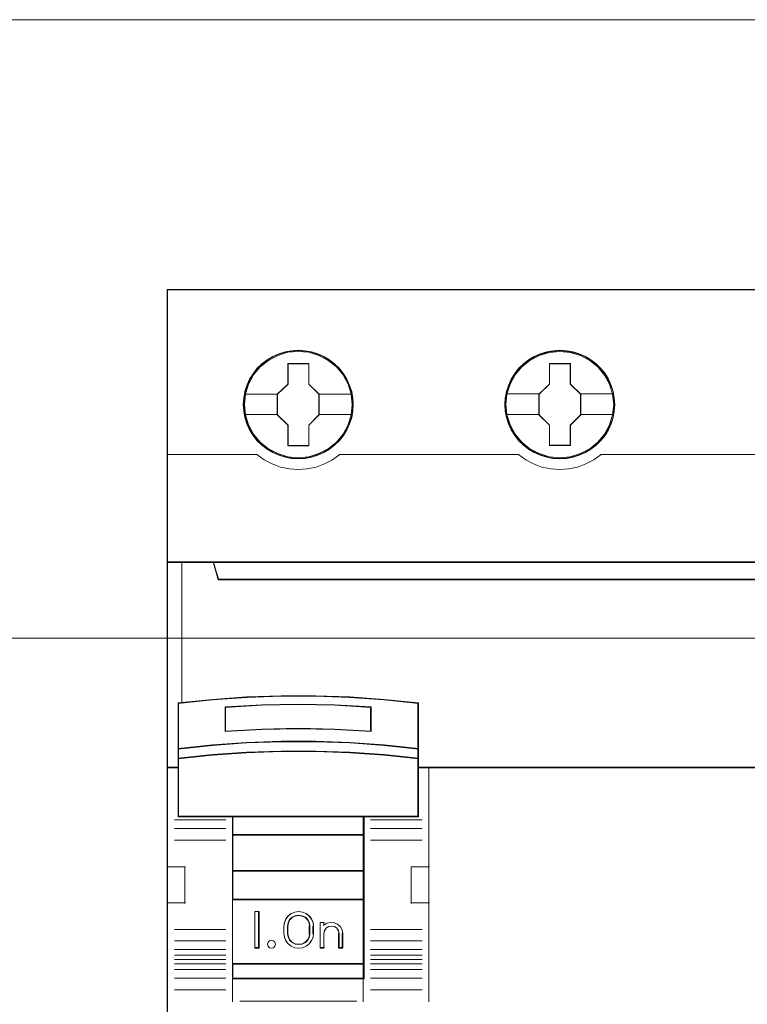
# Model space of a CAD drawing. Header units: millimetres. Extents: x 262469 to 275208, y -32539 to 9411.
# Tile 25 of 256: x 270050 to 270105, y -26476 to -26402. Entities that reach past the tile are written whole.
import ezdxf

# ---------------------------------------------------------------- set-up
doc = ezdxf.new("R2010")
doc.units = ezdxf.units.MM
doc.header["$LTSCALE"] = 100
doc.layers.add('$ ele elektryka', color=1, linetype='Continuous', lineweight=30)
doc.layers.add('$ IE SCHEMAT', color=7, linetype='Continuous', lineweight=0)

msp = doc.modelspace()

# ---------------------------------------------------------------- linework, layer by layer
at = {"layer": '$ ele elektryka', "color": 7, "lineweight": 0}
for points in [[(270140.147, -26422.294), (270060.86, -26422.294), (270060.86, -26512.571), (270140.147, -26512.571), (270140.147, -26422.294)], [(270074.942, -26431.017), (270074.917, -26430.524), (270074.837, -26430.024), (270074.671, -26429.555), (270074.473, -26429.099), (270074.214, -26428.673), (270073.906, -26428.289), (270073.542, -26427.936), (270073.141, -26427.631), (270072.734, -26427.363), (270072.259, -26427.162), (270071.785, -26427.022), (270071.285, -26426.931), (270070.786, -26426.901), (270070.286, -26426.931), (270069.799, -26427.022), (270069.305, -26427.162), (270068.849, -26427.363), (270068.424, -26427.631), (270068.029, -26427.936), (270067.659, -26428.289), (270067.369, -26428.673), (270067.104, -26429.099), (270066.882, -26429.555), (270066.752, -26430.024), (270066.654, -26430.524), (270066.623, -26431.017), (270066.654, -26431.51), (270066.752, -26431.991), (270066.882, -26432.466), (270067.104, -26432.917), (270067.369, -26433.349), (270067.659, -26433.745), (270068.029, -26434.092), (270068.424, -26434.397), (270068.849, -26434.652), (270069.305, -26434.853), (270069.799, -26435.005), (270070.286, -26435.103), (270070.786, -26435.127), (270071.285, -26435.103), (270071.785, -26435.005), (270072.259, -26434.853), (270072.734, -26434.652), (270073.141, -26434.397), (270073.542, -26434.092), (270073.906, -26433.745), (270074.214, -26433.349), (270074.473, -26432.917), (270074.671, -26432.466), (270074.837, -26431.991), (270074.917, -26431.51), (270074.942, -26431.017)], [(270074.942, -26431.017), (270074.917, -26430.524), (270074.837, -26430.024), (270074.671, -26429.555), (270074.473, -26429.099), (270074.214, -26428.673), (270073.906, -26428.289), (270073.542, -26427.936), (270073.141, -26427.631), (270072.734, -26427.363), (270072.259, -26427.162), (270071.785, -26427.022), (270071.285, -26426.931), (270070.786, -26426.901), (270070.286, -26426.931), (270069.799, -26427.022), (270069.305, -26427.162), (270068.849, -26427.363), (270068.424, -26427.631), (270068.029, -26427.936), (270067.659, -26428.289), (270067.369, -26428.673), (270067.104, -26429.099), (270066.882, -26429.555), (270066.752, -26430.024), (270066.654, -26430.524), (270066.623, -26431.017), (270066.654, -26431.51), (270066.752, -26431.991), (270066.882, -26432.466), (270067.104, -26432.917), (270067.369, -26433.349), (270067.659, -26433.745), (270068.029, -26434.092), (270068.424, -26434.397), (270068.849, -26434.652), (270069.305, -26434.853), (270069.799, -26435.005), (270070.286, -26435.103), (270070.786, -26435.127), (270071.285, -26435.103), (270071.785, -26435.005), (270072.259, -26434.853), (270072.734, -26434.652), (270073.141, -26434.397), (270073.542, -26434.092), (270073.906, -26433.745), (270074.214, -26433.349), (270074.473, -26432.917), (270074.671, -26432.466), (270074.837, -26431.991), (270074.917, -26431.51), (270074.942, -26431.017)], [(270094.759, -26431.017), (270094.728, -26430.524), (270094.654, -26430.024), (270094.482, -26429.555), (270094.284, -26429.099), (270094.025, -26428.666), (270093.717, -26428.289), (270093.353, -26427.936), (270092.953, -26427.631), (270092.546, -26427.363), (270092.071, -26427.162), (270091.602, -26427.022), (270091.097, -26426.931), (270090.597, -26426.901), (270090.098, -26426.931), (270089.611, -26427.022), (270089.118, -26427.162), (270088.668, -26427.363), (270088.236, -26427.631), (270087.841, -26427.936), (270087.478, -26428.289), (270087.188, -26428.666), (270086.917, -26429.099), (270086.701, -26429.555), (270086.565, -26430.024), (270086.467, -26430.524), (270086.436, -26431.017), (270086.467, -26431.51), (270086.565, -26431.991), (270086.701, -26432.46), (270086.917, -26432.917), (270087.188, -26433.349), (270087.478, -26433.745), (270087.841, -26434.092), (270088.236, -26434.397), (270088.668, -26434.652), (270089.118, -26434.853), (270089.611, -26435.005), (270090.098, -26435.103), (270090.597, -26435.127), (270091.097, -26435.103), (270091.602, -26435.005), (270092.071, -26434.853), (270092.546, -26434.652), (270092.953, -26434.397), (270093.353, -26434.092), (270093.717, -26433.745), (270094.025, -26433.349), (270094.284, -26432.917), (270094.482, -26432.46), (270094.654, -26431.991), (270094.728, -26431.51), (270094.759, -26431.017)], [(270094.759, -26431.017), (270094.728, -26430.524), (270094.654, -26430.024), (270094.482, -26429.555), (270094.284, -26429.099), (270094.025, -26428.666), (270093.717, -26428.289), (270093.353, -26427.936), (270092.953, -26427.631), (270092.546, -26427.363), (270092.071, -26427.162), (270091.602, -26427.022), (270091.097, -26426.931), (270090.597, -26426.901), (270090.098, -26426.931), (270089.611, -26427.022), (270089.118, -26427.162), (270088.668, -26427.363), (270088.236, -26427.631), (270087.841, -26427.936), (270087.478, -26428.289), (270087.188, -26428.666), (270086.917, -26429.099), (270086.701, -26429.555), (270086.565, -26430.024), (270086.467, -26430.524), (270086.436, -26431.017), (270086.467, -26431.51), (270086.565, -26431.991), (270086.701, -26432.46), (270086.917, -26432.917), (270087.188, -26433.349), (270087.478, -26433.745), (270087.841, -26434.092), (270088.236, -26434.397), (270088.668, -26434.652), (270089.118, -26434.853), (270089.611, -26435.005), (270090.098, -26435.103), (270090.597, -26435.127), (270091.097, -26435.103), (270091.602, -26435.005), (270092.071, -26434.853), (270092.546, -26434.652), (270092.953, -26434.397), (270093.353, -26434.092), (270093.717, -26433.745), (270094.025, -26433.349), (270094.284, -26432.917), (270094.482, -26432.46), (270094.654, -26431.991), (270094.728, -26431.51), (270094.759, -26431.017)], [(270094.736, -26431.015), (270094.705, -26430.525), (270094.631, -26430.028), (270094.46, -26429.562), (270094.264, -26429.109), (270094.006, -26428.679), (270093.7, -26428.304), (270093.338, -26427.953), (270092.939, -26427.65), (270092.535, -26427.384), (270092.063, -26427.184), (270091.597, -26427.045), (270091.094, -26426.954), (270090.597, -26426.924), (270090.101, -26426.954), (270089.616, -26427.045), (270089.126, -26427.184), (270088.678, -26427.384), (270088.249, -26427.65), (270087.857, -26427.953), (270087.495, -26428.304), (270087.207, -26428.679), (270086.937, -26429.109), (270086.723, -26429.562), (270086.588, -26430.028), (270086.49, -26430.525), (270086.459, -26431.015), (270086.49, -26431.505), (270086.588, -26431.983), (270086.723, -26432.449), (270086.937, -26432.903), (270087.207, -26433.333), (270087.495, -26433.726), (270087.857, -26434.071), (270088.249, -26434.374), (270088.678, -26434.628), (270089.126, -26434.828), (270089.616, -26434.979), (270090.101, -26435.076), (270090.597, -26435.1), (270091.094, -26435.076), (270091.597, -26434.979), (270092.063, -26434.828), (270092.535, -26434.628), (270092.939, -26434.374), (270093.338, -26434.071), (270093.7, -26433.726), (270094.006, -26433.333), (270094.264, -26432.903), (270094.46, -26432.449), (270094.631, -26431.983), (270094.705, -26431.505), (270094.736, -26431.015)], [(270070.001, -26427.894), (270071.59, -26427.894), (270071.59, -26429.456), (270072.381, -26430.231), (270072.381, -26431.793), (270071.59, -26432.58), (270071.59, -26434.13), (270070.001, -26434.13), (270070.001, -26432.58), (270069.191, -26431.793), (270069.191, -26430.231), (270070.001, -26429.456), (270070.001, -26427.894)], [(270070.001, -26427.894), (270071.59, -26427.894), (270071.59, -26427.894), (270071.59, -26429.456), (270071.59, -26429.456), (270072.381, -26430.231), (270072.381, -26430.231), (270072.381, -26431.793), (270072.381, -26431.793), (270071.59, -26432.58), (270071.59, -26432.58), (270071.59, -26434.13), (270071.59, -26434.13), (270070.001, -26434.13), (270070.001, -26434.13), (270070.001, -26432.58), (270070.001, -26432.58), (270069.191, -26431.793), (270069.191, -26431.793), (270069.191, -26430.231), (270069.191, -26430.231), (270070.001, -26429.456), (270070.001, -26429.456), (270070.001, -26427.894), (270070.001, -26427.894)], [(270070.013, -26427.917), (270071.578, -26427.917), (270071.578, -26429.467), (270072.358, -26430.235), (270072.358, -26431.785), (270071.578, -26432.565), (270071.578, -26434.103), (270070.013, -26434.103), (270070.013, -26432.565), (270069.215, -26431.785), (270069.215, -26430.235), (270070.013, -26429.467), (270070.013, -26427.917)], [(270089.818, -26427.894), (270091.402, -26427.894), (270091.402, -26429.456), (270092.194, -26430.224), (270092.194, -26431.792), (270091.402, -26432.579), (270091.402, -26434.122), (270089.818, -26434.122), (270089.818, -26432.579), (270089.001, -26431.792), (270089.001, -26430.224), (270089.818, -26429.456), (270089.818, -26427.894)], [(270089.818, -26427.894), (270091.402, -26427.894), (270091.402, -26427.894), (270091.402, -26429.456), (270091.402, -26429.456), (270092.194, -26430.224), (270092.194, -26430.224), (270092.194, -26431.792), (270092.194, -26431.792), (270091.402, -26432.579), (270091.402, -26432.579), (270091.402, -26434.122), (270091.402, -26434.122), (270089.818, -26434.122), (270089.818, -26434.122), (270089.818, -26432.579), (270089.818, -26432.579), (270089.001, -26431.792), (270089.001, -26431.792), (270089.001, -26430.224), (270089.001, -26430.224), (270089.818, -26429.456), (270089.818, -26429.456), (270089.818, -26427.894), (270089.818, -26427.894)], [(270089.831, -26427.917), (270091.388, -26427.917), (270091.388, -26429.467), (270092.167, -26430.23), (270092.167, -26431.786), (270091.388, -26432.567), (270091.388, -26434.099), (270089.831, -26434.099), (270089.831, -26432.567), (270089.028, -26431.786), (270089.028, -26430.23), (270089.831, -26429.467), (270089.831, -26427.917)], [(270136.297, -26444.248), (270064.71, -26444.248), (270064.355, -26442.943), (270060.86, -26442.943), (270060.86, -26458.546), (270061.682, -26458.546), (270061.682, -26457.854), (270061.682, -26457.113), (270061.682, -26453.653), (270064.275, -26453.392), (270066.868, -26453.209), (270069.467, -26453.118), (270072.072, -26453.118), (270074.671, -26453.209), (270077.264, -26453.392), (270079.857, -26453.653), (270079.857, -26457.113), (270079.857, -26457.854), (270079.857, -26458.546), (270080.679, -26458.546), (270139.049, -26458.546), (270139.049, -26442.943), (270136.652, -26442.943), (270136.297, -26444.248)], [(270064.708, -26444.297), (270136.299, -26444.297), (270136.655, -26442.943), (270064.353, -26442.943), (270064.708, -26444.297)], [(270073.555, -26455.646), (270076.32, -26455.795), (270076.32, -26453.925), (270073.555, -26453.776), (270070.779, -26453.727), (270068.021, -26453.776), (270065.257, -26453.925), (270065.257, -26455.795), (270068.021, -26455.646), (270070.779, -26455.584), (270073.555, -26455.646)], [(270077.298, -26456.803), (270074.699, -26456.614), (270072.094, -26456.532), (270069.483, -26456.532), (270066.877, -26456.614), (270064.278, -26456.803), (270061.679, -26457.087), (270061.679, -26457.856), (270064.278, -26457.585), (270066.877, -26457.396), (270069.483, -26457.301), (270072.094, -26457.301), (270074.699, -26457.396), (270077.298, -26457.585), (270079.897, -26457.856), (270079.897, -26457.087), (270077.298, -26456.803)], [(270077.282, -26456.82), (270074.69, -26456.638), (270072.092, -26456.559), (270069.488, -26456.559), (270066.89, -26456.638), (270064.298, -26456.82), (270061.706, -26457.093), (270061.706, -26457.832), (270064.298, -26457.572), (270066.89, -26457.39), (270069.488, -26457.299), (270072.092, -26457.299), (270074.69, -26457.39), (270077.282, -26457.572), (270079.874, -26457.832), (270079.874, -26457.093), (270077.282, -26456.82)], [(270077.282, -26456.82), (270074.69, -26456.638), (270072.092, -26456.559), (270069.488, -26456.559), (270066.89, -26456.638), (270064.298, -26456.82), (270061.706, -26457.093), (270061.706, -26457.832), (270064.298, -26457.572), (270066.89, -26457.39), (270069.488, -26457.299), (270072.092, -26457.299), (270074.69, -26457.39), (270077.282, -26457.572), (270079.874, -26457.832), (270079.874, -26457.093), (270077.282, -26456.82)], [(270065.821, -26462.268), (270075.756, -26462.268), (270079.897, -26462.268), (270079.897, -26458.505), (270079.897, -26457.808), (270077.298, -26457.545), (270074.699, -26457.361), (270072.094, -26457.27), (270069.483, -26457.27), (270066.877, -26457.361), (270064.278, -26457.545), (270061.679, -26457.808), (270061.679, -26458.505), (270061.679, -26462.268), (270065.821, -26462.268)], [(270065.836, -26462.241), (270075.744, -26462.241), (270079.874, -26462.241), (270079.874, -26458.519), (270079.874, -26457.829), (270077.282, -26457.569), (270074.69, -26457.388), (270072.092, -26457.297), (270069.488, -26457.297), (270066.89, -26457.388), (270064.298, -26457.569), (270061.706, -26457.829), (270061.706, -26458.519), (270061.706, -26462.241), (270065.836, -26462.241)], [(270075.769, -26462.213), (270065.808, -26462.213), (270065.808, -26463.657), (270075.769, -26463.657), (270075.769, -26462.213)], [(270075.745, -26462.237), (270065.835, -26462.237), (270065.835, -26463.634), (270075.745, -26463.634), (270075.745, -26462.237)], [(270075.769, -26463.607), (270065.808, -26463.607), (270065.808, -26466.373), (270075.769, -26466.373), (270075.769, -26463.607)], [(270075.745, -26463.63), (270065.835, -26463.63), (270065.835, -26466.35), (270075.745, -26466.35), (270075.745, -26463.63)], [(270075.769, -26466.323), (270065.808, -26466.323), (270065.808, -26468.546), (270075.769, -26468.546), (270075.769, -26466.323)], [(270075.745, -26466.346), (270065.835, -26466.346), (270065.835, -26468.523), (270075.745, -26468.523), (270075.745, -26466.346)], [(270065.808, -26473.436), (270075.769, -26473.436), (270075.769, -26468.492), (270065.808, -26468.492), (270065.808, -26473.436)], [(270067.818, -26469.443), (270067.818, -26472.214), (270067.488, -26472.214), (270067.488, -26469.443), (270067.818, -26469.443)], [(270069.843, -26469.998), (270070.031, -26469.764), (270070.251, -26469.585), (270070.534, -26469.48), (270070.816, -26469.443), (270071.111, -26469.48), (270071.381, -26469.585), (270071.614, -26469.764), (270071.802, -26469.998), (270071.909, -26470.264), (270071.947, -26470.554), (270071.947, -26471.103), (270071.909, -26471.393), (270071.802, -26471.658), (270071.614, -26471.893), (270071.381, -26472.065), (270071.111, -26472.177), (270070.816, -26472.214), (270070.534, -26472.177), (270070.251, -26472.065), (270070.031, -26471.893), (270069.843, -26471.658), (270069.736, -26471.393), (270069.692, -26471.103), (270069.692, -26470.554), (270069.736, -26470.264), (270069.843, -26469.998)], [(270070.134, -26470.05), (270070.014, -26470.285), (270069.964, -26470.552), (270069.964, -26471.104), (270070.014, -26471.365), (270070.134, -26471.594), (270070.324, -26471.781), (270070.558, -26471.898), (270070.817, -26471.942), (270071.089, -26471.898), (270071.323, -26471.781), (270071.513, -26471.594), (270071.633, -26471.365), (270071.671, -26471.104), (270071.671, -26470.552), (270071.633, -26470.285), (270071.513, -26470.05), (270071.323, -26469.863), (270071.089, -26469.752), (270070.817, -26469.714), (270070.558, -26469.752), (270070.324, -26469.863), (270070.134, -26470.05)], [(270072.451, -26472.214), (270072.451, -26470.262), (270072.736, -26470.262), (270072.736, -26470.467), (270072.963, -26470.318), (270073.235, -26470.262), (270073.52, -26470.28), (270073.766, -26470.398), (270073.981, -26470.585), (270074.108, -26470.821), (270074.158, -26471.095), (270074.158, -26472.214), (270073.874, -26472.214), (270073.874, -26471.095), (270073.823, -26470.877), (270073.709, -26470.703), (270073.52, -26470.572), (270073.305, -26470.541), (270073.077, -26470.572), (270072.9, -26470.703), (270072.773, -26470.877), (270072.736, -26471.095), (270072.736, -26472.214), (270072.451, -26472.214)], [(270069.022, -26471.769), (270069.056, -26471.915), (270069.022, -26472.067), (270068.907, -26472.174), (270068.752, -26472.214), (270068.603, -26472.174), (270068.502, -26472.067), (270068.454, -26471.915), (270068.502, -26471.769), (270068.603, -26471.656), (270068.752, -26471.616), (270068.907, -26471.656), (270069.022, -26471.769)], [(270075.769, -26473.382), (270065.808, -26473.382), (270065.808, -26474.53), (270075.769, -26474.53), (270075.769, -26473.382)], [(270075.745, -26473.405), (270065.835, -26473.405), (270065.835, -26474.507), (270075.745, -26474.507), (270075.745, -26473.405)]]:
    msp.add_lwpolyline(points, close=True, dxfattribs=at)
at = {"layer": '$ ele elektryka', "color": 139, "lineweight": 0}
for points in [[(270140.147, -26422.294), (270060.86, -26422.294), (270060.86, -26512.571), (270140.147, -26512.571), (270140.147, -26422.294)], [(270074.868, -26431.01), (270074.788, -26430.218), (270074.56, -26429.469), (270074.178, -26428.769), (270073.672, -26428.16), (270073.055, -26427.66), (270072.346, -26427.289), (270071.581, -26427.051), (270070.785, -26426.978), (270069.989, -26427.051), (270069.231, -26427.289), (270068.521, -26427.66), (270067.899, -26428.16), (270067.393, -26428.769), (270067.016, -26429.469), (270066.782, -26430.218), (270066.708, -26431.01), (270066.782, -26431.796), (270067.016, -26432.557), (270067.393, -26433.245), (270067.899, -26433.86), (270068.521, -26434.36), (270069.231, -26434.731), (270069.989, -26434.963), (270070.785, -26435.042), (270071.581, -26434.963), (270072.346, -26434.731), (270073.055, -26434.36), (270073.672, -26433.86), (270074.178, -26433.245), (270074.56, -26432.557), (270074.788, -26431.796), (270074.868, -26431.01)], [(270094.681, -26431.018), (270094.601, -26430.226), (270094.373, -26429.471), (270093.997, -26428.776), (270093.485, -26428.161), (270092.868, -26427.662), (270092.164, -26427.29), (270091.393, -26427.059), (270090.597, -26426.986), (270089.801, -26427.059), (270089.037, -26427.29), (270088.333, -26427.662), (270087.716, -26428.161), (270087.204, -26428.776), (270086.822, -26429.471), (270086.593, -26430.226), (270086.513, -26431.018), (270086.593, -26431.803), (270086.822, -26432.559), (270087.204, -26433.253), (270087.716, -26433.862), (270088.333, -26434.361), (270089.037, -26434.733), (270089.801, -26434.97), (270090.597, -26435.05), (270091.393, -26434.97), (270092.164, -26434.733), (270092.868, -26434.361), (270093.485, -26433.862), (270093.997, -26433.253), (270094.373, -26432.559), (270094.601, -26431.803), (270094.681, -26431.018)], [(270094.681, -26431.01), (270094.595, -26430.218), (270094.367, -26429.469), (270093.991, -26428.769), (270093.485, -26428.16), (270092.868, -26427.66), (270092.159, -26427.289), (270091.388, -26427.051), (270090.598, -26426.978), (270089.802, -26427.051), (270089.038, -26427.289), (270088.334, -26427.66), (270087.711, -26428.16), (270087.206, -26428.769), (270086.829, -26429.469), (270086.595, -26430.218), (270086.521, -26431.01), (270086.595, -26431.796), (270086.829, -26432.557), (270087.206, -26433.245), (270087.711, -26433.86), (270088.334, -26434.36), (270089.038, -26434.731), (270089.802, -26434.963), (270090.598, -26435.042), (270091.388, -26434.963), (270092.159, -26434.731), (270092.868, -26434.36), (270093.485, -26433.86), (270093.991, -26433.245), (270094.367, -26432.557), (270094.595, -26431.796), (270094.681, -26431.01)], [(270069.056, -26471.915), (270069.022, -26471.769), (270068.907, -26471.656), (270068.752, -26471.616), (270068.603, -26471.656), (270068.502, -26471.769), (270068.454, -26471.915), (270068.502, -26472.067), (270068.603, -26472.174), (270068.752, -26472.214), (270068.907, -26472.174), (270069.022, -26472.067), (270069.056, -26471.915)]]:
    msp.add_lwpolyline(points, close=True, dxfattribs=at)
at = {"layer": '$ ele elektryka', "color": 251, "lineweight": 0}
msp.add_lwpolyline([(270140.12, -26422.321), (270060.884, -26422.321), (270060.884, -26512.548), (270140.12, -26512.548), (270140.12, -26422.321)], close=True, dxfattribs=at)
at = {"layer": '$ ele elektryka', "color": 59, "lineweight": 0}
for points in [[(270074.915, -26431.015), (270074.89, -26430.525), (270074.811, -26430.028), (270074.645, -26429.562), (270074.449, -26429.109), (270074.192, -26428.685), (270073.886, -26428.304), (270073.524, -26427.953), (270073.126, -26427.65), (270072.722, -26427.384), (270072.25, -26427.184), (270071.778, -26427.045), (270071.282, -26426.954), (270070.785, -26426.924), (270070.289, -26426.954), (270069.805, -26427.045), (270069.315, -26427.184), (270068.862, -26427.384), (270068.439, -26427.65), (270068.047, -26427.953), (270067.679, -26428.304), (270067.391, -26428.685), (270067.128, -26429.109), (270066.907, -26429.562), (270066.779, -26430.028), (270066.681, -26430.525), (270066.65, -26431.015), (270066.681, -26431.505), (270066.779, -26431.983), (270066.907, -26432.455), (270067.128, -26432.903), (270067.391, -26433.333), (270067.679, -26433.726), (270068.047, -26434.071), (270068.439, -26434.374), (270068.862, -26434.628), (270069.315, -26434.828), (270069.805, -26434.979), (270070.289, -26435.076), (270070.785, -26435.1), (270071.282, -26435.076), (270071.778, -26434.979), (270072.25, -26434.828), (270072.722, -26434.628), (270073.126, -26434.374), (270073.524, -26434.071), (270073.886, -26433.726), (270074.192, -26433.333), (270074.449, -26432.903), (270074.645, -26432.455), (270074.811, -26431.983), (270074.89, -26431.505), (270074.915, -26431.015)], [(270064.708, -26444.297), (270136.299, -26444.297), (270136.655, -26442.943), (270064.353, -26442.943), (270064.708, -26444.297)], [(270074.699, -26456.658), (270077.298, -26456.842), (270079.897, -26457.118), (270079.897, -26453.622), (270077.298, -26453.359), (270074.699, -26453.175), (270072.094, -26453.083), (270069.483, -26453.083), (270066.877, -26453.175), (270064.278, -26453.359), (270061.679, -26453.622), (270061.679, -26457.118), (270064.278, -26456.842), (270066.877, -26456.658), (270069.483, -26456.579), (270072.094, -26456.579), (270074.699, -26456.658)], [(270074.69, -26456.641), (270077.282, -26456.822), (270079.874, -26457.095), (270079.874, -26453.643), (270077.282, -26453.382), (270074.69, -26453.201), (270072.092, -26453.11), (270069.488, -26453.11), (270066.89, -26453.201), (270064.298, -26453.382), (270061.706, -26453.643), (270061.706, -26457.095), (270064.298, -26456.822), (270066.89, -26456.641), (270069.488, -26456.562), (270072.092, -26456.562), (270074.69, -26456.641)], [(270076.32, -26453.925), (270076.32, -26455.795), (270073.555, -26455.646), (270070.779, -26455.584), (270068.021, -26455.646), (270065.257, -26455.795), (270065.257, -26453.925), (270068.021, -26453.776), (270070.779, -26453.727), (270073.555, -26453.776), (270076.32, -26453.925)], [(270073.555, -26455.646), (270076.32, -26455.795), (270076.32, -26453.925), (270073.555, -26453.776), (270070.779, -26453.727), (270068.021, -26453.776), (270065.257, -26453.925), (270065.257, -26455.795), (270068.021, -26455.646), (270070.779, -26455.584), (270073.555, -26455.646)], [(270073.545, -26455.622), (270076.296, -26455.768), (270076.296, -26453.944), (270073.545, -26453.798), (270070.781, -26453.75), (270068.036, -26453.798), (270065.284, -26453.944), (270065.284, -26455.768), (270068.036, -26455.622), (270070.781, -26455.562), (270073.545, -26455.622)], [(270073.545, -26455.622), (270076.296, -26455.768), (270076.296, -26453.944), (270073.545, -26453.798), (270070.781, -26453.75), (270068.036, -26453.798), (270065.284, -26453.944), (270065.284, -26455.768), (270068.036, -26455.622), (270070.781, -26455.562), (270073.545, -26455.622)], [(270077.298, -26456.803), (270074.699, -26456.614), (270072.094, -26456.532), (270069.483, -26456.532), (270066.877, -26456.614), (270064.278, -26456.803), (270061.679, -26457.087), (270061.679, -26457.856), (270064.278, -26457.585), (270066.877, -26457.396), (270069.483, -26457.301), (270072.094, -26457.301), (270074.699, -26457.396), (270077.298, -26457.585), (270079.897, -26457.856), (270079.897, -26457.087), (270077.298, -26456.803)], [(270065.821, -26462.268), (270075.756, -26462.268), (270079.897, -26462.268), (270079.897, -26458.505), (270079.897, -26457.808), (270077.298, -26457.545), (270074.699, -26457.361), (270072.094, -26457.27), (270069.483, -26457.27), (270066.877, -26457.361), (270064.278, -26457.545), (270061.679, -26457.808), (270061.679, -26458.505), (270061.679, -26462.268), (270065.821, -26462.268)], [(270065.836, -26462.241), (270075.744, -26462.241), (270079.874, -26462.241), (270079.874, -26458.519), (270079.874, -26457.829), (270077.282, -26457.569), (270074.69, -26457.388), (270072.092, -26457.297), (270069.488, -26457.297), (270066.89, -26457.388), (270064.298, -26457.569), (270061.706, -26457.829), (270061.706, -26458.519), (270061.706, -26462.241), (270065.836, -26462.241)], [(270075.769, -26462.213), (270065.808, -26462.213), (270065.808, -26463.657), (270075.769, -26463.657), (270075.769, -26462.213)], [(270075.745, -26462.237), (270065.835, -26462.237), (270065.835, -26463.634), (270075.745, -26463.634), (270075.745, -26462.237)], [(270075.769, -26463.607), (270065.808, -26463.607), (270065.808, -26466.373), (270075.769, -26466.373), (270075.769, -26463.607)], [(270075.745, -26463.63), (270065.835, -26463.63), (270065.835, -26466.35), (270075.745, -26466.35), (270075.745, -26463.63)], [(270075.769, -26466.323), (270065.808, -26466.323), (270065.808, -26468.546), (270075.769, -26468.546), (270075.769, -26466.323)], [(270075.745, -26466.346), (270065.835, -26466.346), (270065.835, -26468.523), (270075.745, -26468.523), (270075.745, -26466.346)], [(270065.808, -26473.436), (270075.769, -26473.436), (270075.769, -26468.492), (270065.808, -26468.492), (270065.808, -26473.436)], [(270067.818, -26469.443), (270067.818, -26472.214), (270067.488, -26472.214), (270067.488, -26469.443), (270067.818, -26469.443)], [(270069.843, -26469.998), (270070.031, -26469.764), (270070.251, -26469.585), (270070.534, -26469.48), (270070.816, -26469.443), (270071.111, -26469.48), (270071.381, -26469.585), (270071.614, -26469.764), (270071.802, -26469.998), (270071.909, -26470.264), (270071.947, -26470.554), (270071.947, -26471.103), (270071.909, -26471.393), (270071.802, -26471.658), (270071.614, -26471.893), (270071.381, -26472.065), (270071.111, -26472.177), (270070.816, -26472.214), (270070.534, -26472.177), (270070.251, -26472.065), (270070.031, -26471.893), (270069.843, -26471.658), (270069.736, -26471.393), (270069.692, -26471.103), (270069.692, -26470.554), (270069.736, -26470.264), (270069.843, -26469.998)], [(270070.134, -26470.05), (270070.014, -26470.285), (270069.964, -26470.552), (270069.964, -26471.104), (270070.014, -26471.365), (270070.134, -26471.594), (270070.324, -26471.781), (270070.558, -26471.898), (270070.817, -26471.942), (270071.089, -26471.898), (270071.323, -26471.781), (270071.513, -26471.594), (270071.633, -26471.365), (270071.671, -26471.104), (270071.671, -26470.552), (270071.633, -26470.285), (270071.513, -26470.05), (270071.323, -26469.863), (270071.089, -26469.752), (270070.817, -26469.714), (270070.558, -26469.752), (270070.324, -26469.863), (270070.134, -26470.05)], [(270070.153, -26470.069), (270070.036, -26470.299), (270069.987, -26470.559), (270069.987, -26471.098), (270070.036, -26471.352), (270070.153, -26471.576), (270070.337, -26471.757), (270070.564, -26471.872), (270070.815, -26471.915), (270071.079, -26471.872), (270071.306, -26471.757), (270071.49, -26471.576), (270071.607, -26471.352), (270071.644, -26471.098), (270071.644, -26470.559), (270071.607, -26470.299), (270071.49, -26470.069), (270071.306, -26469.887), (270071.079, -26469.778), (270070.815, -26469.742), (270070.564, -26469.778), (270070.337, -26469.887), (270070.153, -26470.069)], [(270072.451, -26472.214), (270072.451, -26470.262), (270072.736, -26470.262), (270072.736, -26470.467), (270072.963, -26470.318), (270073.235, -26470.262), (270073.52, -26470.28), (270073.766, -26470.398), (270073.981, -26470.585), (270074.108, -26470.821), (270074.158, -26471.095), (270074.158, -26472.214), (270073.874, -26472.214), (270073.874, -26471.095), (270073.823, -26470.877), (270073.709, -26470.703), (270073.52, -26470.572), (270073.305, -26470.541), (270073.077, -26470.572), (270072.9, -26470.703), (270072.773, -26470.877), (270072.736, -26471.095), (270072.736, -26472.214), (270072.451, -26472.214)], [(270069.022, -26471.769), (270069.056, -26471.915), (270069.022, -26472.067), (270068.907, -26472.174), (270068.752, -26472.214), (270068.603, -26472.174), (270068.502, -26472.067), (270068.454, -26471.915), (270068.502, -26471.769), (270068.603, -26471.656), (270068.752, -26471.616), (270068.907, -26471.656), (270069.022, -26471.769)], [(270075.769, -26473.382), (270065.808, -26473.382), (270065.808, -26474.53), (270075.769, -26474.53), (270075.769, -26473.382)], [(270075.745, -26473.405), (270065.835, -26473.405), (270065.835, -26474.507), (270075.745, -26474.507), (270075.745, -26473.405)]]:
    msp.add_lwpolyline(points, close=True, dxfattribs=at)
at = {"layer": '$ ele elektryka', "color": 7, "lineweight": 0}
for points in [[(270066.704, -26430.211), (270069.246, -26430.211)], [(270072.327, -26430.211), (270074.868, -26430.211)], [(270086.513, -26430.203), (270089.055, -26430.203)], [(270092.14, -26430.203), (270094.681, -26430.203)], [(270066.704, -26431.759), (270069.246, -26431.759)], [(270072.327, -26431.759), (270074.868, -26431.759)], [(270086.513, -26431.759), (270089.055, -26431.759)], [(270092.14, -26431.759), (270094.681, -26431.759)]]:
    msp.add_lwpolyline(points, dxfattribs=at)
at = {"layer": '$ ele elektryka', "color": 139, "lineweight": 0}
for points in [[(270060.86, -26434.794), (270067.709, -26434.794)], [(270067.655, -26434.794), (270068.205, -26435.188), (270068.81, -26435.506), (270069.446, -26435.747), (270070.114, -26435.887), (270070.781, -26435.938), (270071.467, -26435.887), (270072.134, -26435.747), (270072.77, -26435.506), (270073.369, -26435.188), (270073.925, -26434.794)], [(270073.871, -26434.794), (270087.511, -26434.794)], [(270087.46, -26434.794), (270088.016, -26435.188), (270088.615, -26435.506), (270089.251, -26435.747), (270089.924, -26435.887), (270090.591, -26435.938), (270091.277, -26435.887), (270091.944, -26435.747), (270092.58, -26435.506), (270093.179, -26435.188), (270093.735, -26434.794)], [(270093.68, -26434.794), (270107.323, -26434.794)], [(270060.86, -26442.943), (270140.147, -26442.943)], [(270064.353, -26442.943), (270064.76, -26444.297)], [(270064.706, -26444.247), (270136.298, -26444.247)], [(270079.897, -26453.668), (270077.298, -26453.382), (270074.699, -26453.182), (270072.094, -26453.083), (270069.483, -26453.083), (270066.877, -26453.182), (270064.278, -26453.382), (270061.679, -26453.668)], [(270061.679, -26453.618), (270061.679, -26462.268)], [(270076.32, -26453.971), (270073.555, -26453.788), (270070.779, -26453.727), (270068.021, -26453.788), (270065.257, -26453.971)], [(270079.843, -26462.268), (270079.843, -26453.618)], [(270065.257, -26455.795), (270065.257, -26453.921)], [(270076.265, -26455.795), (270076.265, -26453.921)], [(270076.32, -26455.795), (270073.555, -26455.611), (270070.779, -26455.535), (270068.021, -26455.611), (270065.257, -26455.795)], [(270079.897, -26457.118), (270077.298, -26456.819), (270074.699, -26456.619), (270072.094, -26456.532), (270069.483, -26456.532), (270066.877, -26456.619), (270064.278, -26456.819), (270061.679, -26457.118)], [(270079.897, -26457.856), (270077.298, -26457.569), (270074.699, -26457.369), (270072.094, -26457.27), (270069.483, -26457.27), (270066.877, -26457.369), (270064.278, -26457.569), (270061.679, -26457.856)], [(270061.734, -26458.492), (270060.86, -26458.492)], [(270140.147, -26458.492), (270079.843, -26458.492)], [(270080.666, -26458.492), (270080.666, -26476.284)], [(270065.311, -26462.497), (270061.404, -26462.497)], [(270079.897, -26462.213), (270061.679, -26462.213)], [(270065.808, -26462.213), (270065.808, -26474.53)], [(270065.808, -26462.213), (270075.769, -26462.213)], [(270075.714, -26462.213), (270075.714, -26474.53)], [(270076.265, -26462.497), (270080.169, -26462.497)], [(270065.311, -26463.153), (270061.404, -26463.153)], [(270076.265, -26463.153), (270080.169, -26463.153)], [(270065.311, -26464.022), (270061.404, -26464.022)], [(270065.808, -26463.607), (270075.769, -26463.607)], [(270076.265, -26464.022), (270080.169, -26464.022)], [(270060.86, -26466.047), (270062.238, -26466.047)], [(270062.184, -26466.047), (270062.184, -26468.818)], [(270065.808, -26466.323), (270075.769, -26466.323)], [(270079.346, -26468.818), (270079.346, -26466.047)], [(270079.346, -26466.047), (270080.72, -26466.047)], [(270065.808, -26468.492), (270075.769, -26468.492)], [(270060.86, -26468.764), (270062.238, -26468.764)], [(270079.346, -26468.764), (270080.72, -26468.764)], [(270067.818, -26469.443), (270067.488, -26469.443)], [(270067.488, -26469.443), (270067.488, -26472.214)], [(270067.764, -26469.443), (270067.764, -26472.214)], [(270071.947, -26470.588), (270071.909, -26470.289), (270071.802, -26470.015), (270071.614, -26469.774), (270071.381, -26469.589), (270071.111, -26469.481), (270070.816, -26469.443), (270070.534, -26469.481), (270070.251, -26469.589), (270070.031, -26469.774), (270069.843, -26470.015), (270069.736, -26470.289), (270069.692, -26470.588)], [(270071.671, -26470.588), (270071.633, -26470.31), (270071.513, -26470.064), (270071.323, -26469.87), (270071.089, -26469.753), (270070.817, -26469.714), (270070.558, -26469.753), (270070.324, -26469.87), (270070.134, -26470.064), (270070.014, -26470.31), (270069.964, -26470.588)], [(270065.311, -26470.793), (270061.404, -26470.793)], [(270069.692, -26471.123), (270069.692, -26470.533)], [(270069.964, -26471.123), (270069.964, -26470.533)], [(270071.617, -26471.123), (270071.617, -26470.533)], [(270071.892, -26471.123), (270071.892, -26470.533)], [(270072.451, -26470.262), (270072.781, -26470.262)], [(270072.451, -26470.262), (270072.451, -26472.214)], [(270072.726, -26470.262), (270072.726, -26470.514)], [(270074.158, -26471.123), (270074.107, -26470.84), (270073.98, -26470.596), (270073.764, -26470.403), (270073.516, -26470.281), (270073.229, -26470.262), (270072.956, -26470.32), (270072.726, -26470.474)], [(270073.883, -26471.123), (270073.831, -26470.891), (270073.716, -26470.706), (270073.523, -26470.566), (270073.305, -26470.533), (270073.073, -26470.566), (270072.894, -26470.706), (270072.765, -26470.891), (270072.726, -26471.123)], [(270076.265, -26470.793), (270080.169, -26470.793)], [(270069.692, -26471.069), (270069.736, -26471.368), (270069.843, -26471.641), (270070.031, -26471.883), (270070.251, -26472.061), (270070.534, -26472.175), (270070.816, -26472.214), (270071.111, -26472.175), (270071.381, -26472.061), (270071.614, -26471.883), (270071.802, -26471.641), (270071.909, -26471.368), (270071.947, -26471.069)], [(270069.964, -26471.069), (270070.014, -26471.34), (270070.134, -26471.58), (270070.324, -26471.774), (270070.558, -26471.897), (270070.817, -26471.942), (270071.089, -26471.897), (270071.323, -26471.774), (270071.513, -26471.58), (270071.633, -26471.34), (270071.671, -26471.069)], [(270072.726, -26471.069), (270072.726, -26472.214)], [(270073.828, -26471.069), (270073.828, -26472.214)], [(270074.104, -26471.069), (270074.104, -26472.214)], [(270065.311, -26471.663), (270061.404, -26471.663)], [(270065.311, -26472.318), (270061.404, -26472.318)], [(270067.818, -26472.159), (270067.488, -26472.159)], [(270072.451, -26472.159), (270072.781, -26472.159)], [(270073.828, -26472.159), (270074.158, -26472.159)], [(270076.265, -26471.663), (270080.169, -26471.663)], [(270076.265, -26472.318), (270080.169, -26472.318)], [(270065.311, -26472.745), (270061.404, -26472.745)], [(270065.311, -26473.075), (270061.404, -26473.075)], [(270076.265, -26472.745), (270080.169, -26472.745)], [(270076.265, -26473.075), (270080.169, -26473.075)], [(270065.311, -26473.405), (270061.404, -26473.405)], [(270065.311, -26473.836), (270061.404, -26473.836)], [(270065.808, -26473.382), (270075.769, -26473.382)], [(270076.265, -26473.405), (270080.169, -26473.405)], [(270076.265, -26473.836), (270080.169, -26473.836)], [(270065.311, -26474.488), (270061.404, -26474.488)], [(270065.808, -26474.476), (270075.769, -26474.476)], [(270065.808, -26474.476), (270065.808, -26476.284)], [(270075.714, -26474.476), (270075.714, -26476.284)], [(270076.265, -26474.488), (270080.169, -26474.488)], [(270065.311, -26475.361), (270061.404, -26475.361)], [(270076.265, -26475.361), (270080.169, -26475.361)], [(270066.355, -26476.23), (270075.225, -26476.23)]]:
    msp.add_lwpolyline(points, dxfattribs=at)
at = {"layer": '$ ele elektryka', "color": 140, "lineweight": 0}
for points in [[(270136.297, -26444.248), (270064.71, -26444.248), (270064.355, -26442.943), (270060.86, -26442.943), (270060.86, -26458.546), (270061.682, -26458.546), (270061.682, -26457.854), (270061.682, -26457.113), (270061.682, -26453.653), (270064.275, -26453.392), (270066.868, -26453.209), (270069.467, -26453.118), (270072.072, -26453.118), (270074.671, -26453.209), (270077.264, -26453.392), (270079.857, -26453.653), (270079.857, -26457.113), (270079.857, -26457.854), (270079.857, -26458.546), (270080.679, -26458.546), (270139.049, -26458.546), (270139.049, -26442.943), (270136.652, -26442.943), (270136.297, -26444.248)], [(270136.275, -26444.271), (270064.731, -26444.271), (270064.376, -26442.97), (270060.884, -26442.97), (270060.884, -26458.523), (270061.705, -26458.523), (270061.705, -26457.833), (270061.705, -26457.095), (270061.705, -26453.645), (270064.296, -26453.385), (270066.888, -26453.203), (270069.485, -26453.113), (270072.089, -26453.113), (270074.686, -26453.203), (270077.278, -26453.385), (270079.869, -26453.645), (270079.869, -26457.095), (270079.869, -26457.833), (270079.869, -26458.523), (270080.69, -26458.523), (270139.026, -26458.523), (270139.026, -26442.97), (270136.63, -26442.97), (270136.275, -26444.271)], [(270064.731, -26444.274), (270136.272, -26444.274), (270136.628, -26442.97), (270064.376, -26442.97), (270064.731, -26444.274)]]:
    msp.add_lwpolyline(points, close=True, dxfattribs=at)
msp.add_lwpolyline([(270061.955, -26442.943), (270061.955, -26453.634)], dxfattribs=at)
at = {"layer": '$ IE SCHEMAT', "color": 0, "ltscale": 2}
msp.add_lwpolyline([(269858.69, -26401.842), (270246.519, -26401.842), (270246.519, -26659.781), (269858.69, -26659.781)], close=True, dxfattribs=at)
at = {"layer": '$ IE SCHEMAT', "color": 0}
msp.add_lwpolyline([(269858.69, -26448.709), (270246.327, -26448.709)], dxfattribs=at)

doc.saveas('drawing.dxf')
